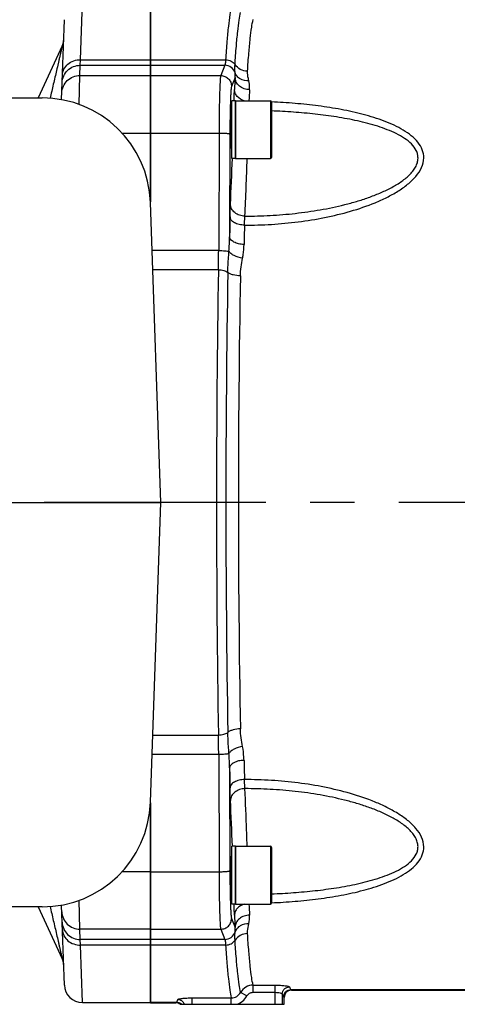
# Model space of a CAD drawing. Header units: millimetres. Extents: x 0 to 1189, y 0 to 841.
# Tile 49 of 68: x 575 to 623, y 634 to 743. Entities that reach past the tile are written whole.
import ezdxf

# ---------------------------------------------------------------- set-up
doc = ezdxf.new("R2010")
doc.units = ezdxf.units.MM
doc.header["$LTSCALE"] = 65.395
doc.linetypes.add('CENTER', pattern=[0.6, 0.375, -0.075, 0.075, -0.075])
doc.layers.get('0').update_dxf_attribs({"linetype": 'CONTINUOUS'})
doc.layers.add('3_ALL_AXES', color=7, linetype='CONTINUOUS')
doc.layers.add('LAY0001', color=7, linetype='CONTINUOUS')

msp = doc.modelspace()

# ---------------------------------------------------------------- linework, layer by layer
at = {"color": 9, "linetype": 'Continuous'}
for p, q in [((581.725, 738.827), (581.94, 745.187)), ((581.696, 738.205), (581.725, 738.827)), ((589.474, 738.827), (597.792, 738.827)), ((581.656, 737.066), (581.696, 738.205)), ((589.474, 738.205), (597.703, 738.205)), ((597.703, 738.205), (597.248, 737.066)), ((581.576, 733.866), (581.656, 737.066)), ((589.494, 737.066), (597.248, 737.066)), ((598.842, 736.861), (598.447, 735.87)), ((602.754, 734.282), (602.754, 727.882)), ((589.494, 730.702), (597.064, 730.702)), ((597.064, 730.702), (597.024, 717.678)), ((598.263, 730.598), (598.228, 719.21)), ((597.024, 717.678), (589.664, 717.678)), ((596.997, 715.561), (589.738, 715.561)), ((589.738, 664.014), (596.997, 664.014)), ((589.664, 661.896), (597.024, 661.896)), ((597.024, 661.896), (597.064, 648.872)), ((598.228, 660.365), (598.263, 648.977)), ((602.754, 651.692), (602.754, 645.292)), ((589.494, 648.872), (597.064, 648.872)), ((581.656, 642.509), (581.576, 645.709)), ((598.447, 643.704), (598.842, 642.714)), ((581.696, 641.369), (581.656, 642.509)), ((589.494, 642.509), (597.248, 642.509)), ((597.248, 642.509), (597.703, 641.369)), ((581.725, 640.748), (581.696, 641.369)), ((597.703, 641.369), (589.474, 641.369)), ((581.94, 634.387), (581.725, 640.748)), ((597.792, 640.748), (589.474, 640.748)), ((600.837, 636.309), (603.264, 636.309)), ((600.837, 635.517), (600.837, 636.309)), ((603.264, 634.187), (603.264, 636.309)), ((594.084, 634.896), (598.417, 634.896)), ((594.084, 634.187), (594.084, 634.896)), ((598.417, 634.187), (598.417, 634.896)), ((600.145, 635.113), (599.453, 635.506)), ((600.837, 635.517), (603.264, 635.517)), ((604.063, 635.323), (604.063, 634.187)), ((604.208, 635.021), (604.274, 634.955)), ((605.007, 635.82), (679.94, 635.82)), ((605.007, 635.82), (605.073, 635.754)), ((589.474, 634.421), (592.342, 634.421)), ((592.274, 634.353), (592.342, 634.421))]:
    msp.add_line(p, q, dxfattribs=at)
at = {"color": 7, "linetype": 'Continuous'}
for p, q in [((589.474, 737.298), (589.474, 745.221)), ((579.631, 734.394), (579.941, 743.257)), ((579.712, 740.352), (577.024, 734.587)), ((589.494, 737.298), (589.474, 737.298)), ((589.494, 728.046), (589.494, 737.298)), ((546.855, 734.587), (577.485, 734.587)), ((598.874, 734.282), (598.874, 727.882)), ((598.874, 734.282), (602.754, 734.282)), ((602.874, 734.162), (602.874, 728.002)), ((589.494, 733.082), (589.474, 733.082)), ((598.474, 733.082), (598.409, 733.082)), ((598.474, 729.082), (598.409, 729.082)), ((589.474, 723.083), (589.474, 728.046)), ((589.494, 728.046), (589.474, 728.046)), ((598.874, 727.882), (602.754, 727.882)), ((590.638, 689.787), (589.478, 723.006)), ((458.274, 689.787), (590.638, 689.787)), ((589.478, 656.568), (590.638, 689.787)), ((589.474, 651.529), (589.474, 656.492)), ((589.494, 651.529), (589.474, 651.529)), ((589.494, 642.276), (589.494, 651.529)), ((598.874, 651.692), (602.754, 651.692)), ((598.874, 651.692), (598.874, 645.292)), ((602.874, 651.572), (602.874, 645.412)), ((598.474, 650.492), (598.409, 650.492)), ((589.494, 646.492), (589.474, 646.492)), ((598.474, 646.492), (598.409, 646.492)), ((577.485, 644.987), (546.855, 644.987)), ((577.024, 644.987), (579.712, 639.223)), ((579.941, 636.317), (579.631, 645.181)), ((598.874, 645.292), (602.754, 645.292)), ((589.494, 642.276), (589.474, 642.276)), ((589.474, 634.353), (589.474, 642.276)), ((604.274, 634.187), (604.274, 634.955)), ((605.073, 635.754), (679.874, 635.754)), ((589.474, 634.353), (592.274, 634.353)), ((592.762, 634.187), (604.274, 634.187))]:
    msp.add_line(p, q, dxfattribs=at)
for centre, radius, start, end in [((578.262, 741.028), 1.6, 335, 357.76404), ((577.485, 722.587), 12, 2, 90), ((602.754, 734.162), 0.12, 0, 90), ((587.847, 732.829), 1.739, 18.75001, 20.70203), ((587.735, 733.033), 1.853, 339.75525, 341.62584), ((602.754, 728.002), 0.12, 270, 360), ((577.485, 656.987), 12, 270, 358), ((602.754, 651.572), 0.12, 0, 90), ((587.735, 646.542), 1.853, 18.37416, 20.24475), ((587.847, 646.746), 1.739, 339.29797, 341.24999), ((602.754, 645.412), 0.12, 270, 360), ((578.262, 638.546), 1.6, 2.23761, 25), ((581.94, 636.387), 2, 182, 270)]:
    msp.add_arc(centre, radius, start, end, dxfattribs=at)
at = {"color": 9, "linetype": 'Continuous'}
for centre, radius, start, end in [((597.699, 737.002), 1.203, 17.80378, 89.84365), ((869.561, 721.855), 271.134, 176.82731, 177.11068), ((854.477, 721.004), 254.449, 176.73282, 177.00873), ((269.393, 739.08), 329.336, 357.16776, 358.05074), ((235.201, 739.113), 365.151, 357.23475, 358.23708), ((1535.323, 698.809), 937.317, 178.618759, 178.752873), ((1483.156, 698.563), 883.55, 178.577759, 178.715942), ((572.075, 719.508), 26.155, 355.82392, 359.34596), ((478.454, 718.096), 118.57, 358.77512, 359.79829), ((2125.376, 689.787), 1528.595, 179.033889, 180.966111), ((2092.65, 689.787), 1494.831, 179.023338, 180.976662), ((2049.687, 689.787), 1450.482, 179.008925, 180.991075), ((485.225, 661.563), 111.799, 0.17072, 1.25587), ((572.075, 660.066), 26.155, 0.65401, 4.17611), ((1472.074, 680.748), 872.466, 181.283082, 181.423021), ((1520.942, 680.435), 922.932, 181.246082, 181.382286), ((233.701, 639.004), 365.058, 1.99265, 2.78903), ((846.338, 658.125), 246.298, 182.98664, 183.27168), ((860.752, 657.254), 262.313, 182.88455, 183.17746), ((596.848, 643.858), 3.6, 347.96815, 3.34758), ((597.699, 642.573), 1.203, 270.15635, 342.19622), ((600.84, 634.709), 1.6, 90.13479, 150.13053), ((598.413, 636.094), 1.991, 286.76734, 330.49207), ((592.34, 633.62), 0.801, 45.0728, 89.92075)]:
    msp.add_arc(centre, radius, start, end, dxfattribs=at)
at = {"color": 7, "linetype": 'Continuous'}
for centre, major_axis, start_param, end_param in [((605.074, 634.954), (0.566, -0.566), 2.3568035, 3.9263818), ((592.273, 633.553), (0.566, 0.566), 0.1286239, 0.7847892)]:
    msp.add_ellipse(centre, major_axis=major_axis, ratio=0.9987828, start_param=start_param, end_param=end_param, dxfattribs=at)
at = {"color": 9, "linetype": 'Continuous'}
for points, knots in [([(598.417, 744.678), (598.346, 744.396), (598.227, 743.687), (598.075, 742.42), (597.925, 740.755), (597.837, 739.512), (597.792, 738.827)], [0, 0, 0, 0, 0.1484832, 0.3655734, 0.6500659, 1, 1, 1, 1]), ([(598.831, 738.281), (598.875, 738.957), (598.964, 740.184), (599.112, 741.829), (599.264, 743.084), (599.383, 743.787), (599.453, 744.069)], [0, 0, 0, 0, 0.3490502, 0.6332361, 0.8506184, 1, 1, 1, 1]), ([(600.216, 737.554), (600.26, 738.22), (600.348, 739.429), (600.497, 741.052), (600.648, 742.291), (600.767, 742.987), (600.837, 743.265)], [0, 0, 0, 0, 0.348452, 0.6324312, 0.8500103, 1, 1, 1, 1]), ([(579.712, 740.352), (579.71, 740.347), (579.706, 740.327), (579.696, 740.29), (579.683, 740.235), (579.661, 740.144), (579.632, 740.017), (579.579, 739.796), (579.511, 739.504), (579.427, 739.143), (579.341, 738.773), (579.224, 738.271), (579.076, 737.638), (578.899, 736.872), (578.66, 735.843), (578.48, 735.069), (578.361, 734.552)], [0, 0, 0, 0, 0.002928, 0.0098847, 0.0195793, 0.031033, 0.0570373, 0.0853894, 0.1455853, 0.2081874, 0.2720862, 0.3367929, 0.4677072, 0.5998593, 0.7327779, 1, 1, 1, 1]), ([(579.727, 737.126), (579.735, 737.353), (579.856, 737.816), (580.312, 738.381), (580.967, 738.748), (581.472, 738.829), (581.725, 738.827)], [0, 0, 0, 0, 0.2360147, 0.48033, 0.7360925, 1, 1, 1, 1]), ([(597.792, 738.827), (597.786, 738.749), (597.774, 738.61), (597.753, 738.428), (597.731, 738.298), (597.714, 738.229), (597.703, 738.205)], [0, 0, 0, 0, 0.3726256, 0.6648031, 0.8741456, 1, 1, 1, 1]), ([(597.792, 738.827), (597.998, 738.824), (598.406, 738.725), (598.724, 738.446), (598.831, 738.281)], [0, 0, 0, 0, 0.5114867, 1, 1, 1, 1]), ([(579.697, 736.283), (579.706, 736.536), (579.824, 737.045), (580.273, 737.682), (580.928, 738.106), (581.442, 738.205), (581.696, 738.205)], [0, 0, 0, 0, 0.2495682, 0.4993857, 0.7495605, 1, 1, 1, 1]), ([(598.845, 737.37), (598.833, 737.5), (598.81, 737.804), (598.82, 738.108), (598.831, 738.281)], [0, 0, 0, 0, 0.4313877, 1, 1, 1, 1]), ([(600.216, 737.554), (599.941, 737.558), (599.398, 737.688), (598.974, 738.06), (598.831, 738.281)], [0, 0, 0, 0, 0.5115776, 1, 1, 1, 1]), ([(598.842, 736.861), (598.847, 736.904), (598.861, 737.073), (598.858, 737.244), (598.845, 737.37)], [0, 0, 0, 0, 0.2558239, 1, 1, 1, 1]), ([(600.368, 736.467), (600.044, 736.45), (599.54, 736.558), (599.051, 736.963), (598.894, 737.23), (598.845, 737.37)], [0, 0, 0, 0, 0.5186997, 0.7641269, 1, 1, 1, 1]), ([(600.368, 736.467), (600.349, 736.56), (600.266, 736.915), (600.198, 737.283), (600.216, 737.554)], [0, 0, 0, 0, 0.2596833, 1, 1, 1, 1]), ([(579.657, 735.143), (579.666, 735.396), (579.784, 735.905), (580.233, 736.543), (580.888, 736.967), (581.402, 737.066), (581.656, 737.066)], [0, 0, 0, 0, 0.2495682, 0.4993857, 0.7495605, 1, 1, 1, 1]), ([(597.248, 737.066), (597.239, 737.04), (597.227, 736.969), (597.21, 736.837), (597.194, 736.654), (597.171, 736.312), (597.145, 735.769), (597.119, 734.992), (597.097, 734.067), (597.074, 732.621), (597.066, 731.485), (597.064, 730.702)], [0, 0, 0, 0, 0.0128095, 0.0337314, 0.0626743, 0.0994436, 0.1953271, 0.3185228, 0.4653121, 0.6312501, 1, 1, 1, 1]), ([(597.248, 737.066), (597.403, 737.065), (597.718, 737.002), (598.116, 736.736), (598.383, 736.34), (598.447, 736.026), (598.447, 735.87)], [0, 0, 0, 0, 0.2502652, 0.5005216, 0.7504727, 1, 1, 1, 1]), ([(600.441, 735.506), (600.236, 735.509), (599.831, 735.582), (599.307, 735.876), (598.942, 736.32), (598.846, 736.684), (598.842, 736.861)], [0, 0, 0, 0, 0.2678629, 0.5264436, 0.7696714, 1, 1, 1, 1]), ([(600.441, 735.506), (600.446, 735.588), (600.454, 735.909), (600.419, 736.232), (600.368, 736.467)], [0, 0, 0, 0, 0.2545826, 1, 1, 1, 1]), ([(598.447, 735.87), (598.439, 735.849), (598.426, 735.79), (598.409, 735.681), (598.393, 735.529), (598.37, 735.246), (598.345, 734.796), (598.319, 734.153), (598.297, 733.386), (598.273, 732.187), (598.265, 731.247), (598.263, 730.598)], [0, 0, 0, 0, 0.0129365, 0.0339261, 0.0629076, 0.099697, 0.1955839, 0.318752, 0.4654951, 0.6313766, 1, 1, 1, 1]), ([(598.726, 734.283), (598.729, 734.398), (598.741, 734.812), (598.756, 735.225), (598.771, 735.522)], [0, 0, 0, 0, 0.2804975, 1, 1, 1, 1]), ([(599.863, 734.282), (599.569, 734.367), (599.154, 734.609), (598.835, 735.108), (598.775, 735.386), (598.771, 735.522)], [0, 0, 0, 0, 0.5243747, 0.7675939, 1, 1, 1, 1]), ([(619.729, 727.946), (619.732, 728.253), (619.609, 728.887), (619.09, 729.723), (618.346, 730.44), (617.446, 731.054), (616.438, 731.581), (614.973, 732.195), (613.016, 732.798), (610.568, 733.335), (608.043, 733.727), (605.471, 733.997), (603.741, 734.105), (602.873, 734.143)], [0, 0, 0, 0, 0.0483925, 0.0988664, 0.1528465, 0.2101377, 0.2700781, 0.3320495, 0.4602576, 0.592335, 0.7268612, 0.8629534, 1, 1, 1, 1]), ([(619.088, 727.913), (619.09, 728.056), (619.058, 728.346), (618.854, 728.907), (618.367, 729.536), (617.588, 730.144), (616.676, 730.656), (615.677, 731.088), (614.62, 731.458), (613.521, 731.775), (612.009, 732.14), (610.069, 732.5), (607.699, 732.814), (605.295, 733.032), (603.683, 733.121), (602.874, 733.152)], [0, 0, 0, 0, 0.0239249, 0.0481547, 0.0991064, 0.1542373, 0.2127005, 0.2735572, 0.3361295, 0.3999628, 0.4647496, 0.5963652, 0.7298647, 0.8645643, 1, 1, 1, 1]), ([(597.064, 730.702), (597.213, 730.702), (597.432, 730.698), (597.709, 730.685), (597.888, 730.672), (598.034, 730.657), (598.149, 730.641), (598.218, 730.624), (598.258, 730.609), (598.263, 730.598)], [0, 0, 0, 0, 0.3713615, 0.5400854, 0.6891579, 0.8132188, 0.9079099, 0.9702358, 1, 1, 1, 1]), ([(599.877, 720.493), (600.872, 720.493), (602.86, 720.554), (605.824, 720.832), (608.749, 721.304), (611.604, 721.99), (613.897, 722.77), (615.631, 723.551), (616.843, 724.218), (617.94, 724.981), (618.865, 725.85), (619.536, 726.833), (619.725, 727.586), (619.729, 727.946)], [0, 0, 0, 0, 0.1330034, 0.2657449, 0.3978974, 0.5289475, 0.6579524, 0.7211748, 0.7830014, 0.8427579, 0.8994396, 0.9518787, 1, 1, 1, 1]), ([(599.927, 721.496), (600.859, 721.497), (602.724, 721.549), (605.508, 721.778), (608.264, 722.167), (610.526, 722.639), (612.297, 723.122), (613.593, 723.541), (614.849, 724.025), (616.047, 724.586), (617.154, 725.234), (617.974, 725.873), (618.51, 726.455), (618.824, 726.915), (619.033, 727.403), (619.086, 727.746), (619.088, 727.913)], [0, 0, 0, 0, 0.1317354, 0.2632835, 0.3944128, 0.5247532, 0.5894475, 0.6536414, 0.7171121, 0.7794972, 0.8401803, 0.8980815, 0.9255287, 0.9516599, 0.976394, 1, 1, 1, 1]), ([(598.278, 721.403), (598.282, 721.535), (598.294, 722.003), (598.31, 722.472), (598.327, 722.807)], [0, 0, 0, 0, 0.2821543, 1, 1, 1, 1]), ([(599.927, 721.496), (599.722, 721.5), (599.319, 721.569), (598.796, 721.853), (598.429, 722.281), (598.331, 722.636), (598.327, 722.807)], [0, 0, 0, 0, 0.2713234, 0.5315499, 0.7734807, 1, 1, 1, 1]), ([(599.877, 720.493), (599.675, 720.497), (599.289, 720.544), (598.846, 720.706), (598.565, 720.895), (598.37, 721.089), (598.285, 721.281), (598.278, 721.403)], [0, 0, 0, 0, 0.3058902, 0.5835534, 0.7054219, 0.814472, 1, 1, 1, 1]), ([(599.877, 720.493), (599.881, 720.588), (599.893, 720.922), (599.91, 721.257), (599.927, 721.496)], [0, 0, 0, 0, 0.2820981, 1, 1, 1, 1]), ([(599.827, 718.363), (599.625, 718.366), (599.241, 718.41), (598.798, 718.56), (598.517, 718.736), (598.323, 718.915), (598.235, 719.095), (598.228, 719.21)], [0, 0, 0, 0, 0.3118241, 0.5927491, 0.7144687, 0.8219034, 1, 1, 1, 1]), ([(599.676, 716.842), (599.698, 716.969), (599.776, 717.473), (599.819, 717.982), (599.827, 718.363)], [0, 0, 0, 0, 0.2523136, 1, 1, 1, 1]), ([(597.024, 717.678), (597.257, 717.677), (597.579, 717.67), (597.958, 717.638), (598.104, 717.618), (598.16, 717.604)], [0, 0, 0, 0, 0.6134706, 0.8466802, 1, 1, 1, 1]), ([(598.037, 715.267), (598.04, 715.455), (598.063, 716.235), (598.121, 717.013), (598.16, 717.604)], [0, 0, 0, 0, 0.2415108, 1, 1, 1, 1]), ([(599.676, 716.842), (599.35, 716.883), (598.888, 717.01), (598.391, 717.315), (598.215, 717.505), (598.16, 717.604)], [0, 0, 0, 0, 0.5651254, 0.8054493, 1, 1, 1, 1]), ([(599.422, 714.876), (599.428, 715.208), (599.494, 715.868), (599.619, 716.518), (599.676, 716.842)], [0, 0, 0, 0, 0.5021184, 1, 1, 1, 1]), ([(596.997, 715.561), (597.199, 715.558), (597.562, 715.512), (597.911, 715.37), (598.037, 715.267)], [0, 0, 0, 0, 0.5542706, 1, 1, 1, 1]), ([(599.422, 714.876), (599.153, 714.88), (598.763, 714.928), (598.303, 715.092), (598.114, 715.204), (598.037, 715.267)], [0, 0, 0, 0, 0.5531199, 0.7951419, 1, 1, 1, 1]), ([(596.997, 664.014), (597.199, 664.016), (597.562, 664.062), (597.911, 664.205), (598.037, 664.308)], [0, 0, 0, 0, 0.5542706, 1, 1, 1, 1]), ([(599.422, 664.699), (599.153, 664.695), (598.763, 664.647), (598.303, 664.483), (598.114, 664.371), (598.037, 664.308)], [0, 0, 0, 0, 0.5531199, 0.7951419, 1, 1, 1, 1]), ([(598.16, 661.971), (598.147, 662.171), (598.092, 662.949), (598.047, 663.728), (598.037, 664.308)], [0, 0, 0, 0, 0.2573171, 1, 1, 1, 1]), ([(599.676, 662.732), (599.619, 663.057), (599.494, 663.706), (599.428, 664.367), (599.422, 664.699)], [0, 0, 0, 0, 0.4978594, 1, 1, 1, 1]), ([(599.676, 662.732), (599.35, 662.691), (598.888, 662.565), (598.391, 662.259), (598.215, 662.07), (598.16, 661.971)], [0, 0, 0, 0, 0.5651253, 0.8054491, 1, 1, 1, 1]), ([(599.827, 661.211), (599.824, 661.338), (599.803, 661.847), (599.741, 662.355), (599.676, 662.732)], [0, 0, 0, 0, 0.247912, 1, 1, 1, 1]), ([(597.024, 661.896), (597.257, 661.897), (597.579, 661.904), (597.958, 661.936), (598.104, 661.956), (598.16, 661.971)], [0, 0, 0, 0, 0.6134706, 0.8466802, 1, 1, 1, 1]), ([(599.827, 661.211), (599.625, 661.208), (599.241, 661.164), (598.798, 661.015), (598.517, 660.838), (598.323, 660.66), (598.235, 660.48), (598.228, 660.365)], [0, 0, 0, 0, 0.3118241, 0.5927491, 0.7144687, 0.8219034, 1, 1, 1, 1]), ([(599.877, 659.081), (599.675, 659.078), (599.289, 659.031), (598.846, 658.869), (598.565, 658.68), (598.37, 658.485), (598.285, 658.294), (598.278, 658.171)], [0, 0, 0, 0, 0.3058902, 0.5835534, 0.7054218, 0.8144719, 1, 1, 1, 1]), ([(619.729, 651.636), (619.724, 651.996), (619.532, 652.749), (618.86, 653.73), (617.934, 654.599), (616.837, 655.36), (615.624, 656.027), (613.891, 656.807), (611.598, 657.586), (608.745, 658.271), (605.821, 658.743), (602.858, 659.02), (600.871, 659.081), (599.877, 659.081)], [0, 0, 0, 0, 0.0481389, 0.1006048, 0.1573059, 0.2170726, 0.2789036, 0.3421252, 0.4711166, 0.6021513, 0.7342892, 0.8670154, 1, 1, 1, 1]), ([(599.927, 658.078), (599.922, 658.15), (599.9, 658.484), (599.886, 658.819), (599.877, 659.081)], [0, 0, 0, 0, 0.2159552, 1, 1, 1, 1]), ([(598.327, 656.767), (598.322, 656.868), (598.301, 657.336), (598.287, 657.804), (598.278, 658.171)], [0, 0, 0, 0, 0.215878, 1, 1, 1, 1]), ([(599.927, 658.078), (599.722, 658.075), (599.319, 658.005), (598.796, 657.722), (598.429, 657.293), (598.331, 656.938), (598.327, 656.767)], [0, 0, 0, 0, 0.2713234, 0.5315499, 0.7734807, 1, 1, 1, 1]), ([(600.179, 651.694), (600.161, 652.273), (600.089, 654.401), (600.003, 656.529), (599.927, 658.078)], [0, 0, 0, 0, 0.2718921, 1, 1, 1, 1]), ([(619.088, 651.668), (619.086, 651.835), (619.031, 652.178), (618.82, 652.665), (618.506, 653.125), (617.969, 653.707), (617.148, 654.345), (616.041, 654.992), (614.844, 655.551), (613.588, 656.035), (612.292, 656.454), (610.522, 656.936), (608.26, 657.408), (605.505, 657.797), (602.722, 658.026), (600.859, 658.077), (599.927, 658.078)], [0, 0, 0, 0, 0.0236141, 0.048363, 0.0745097, 0.1019701, 0.1598889, 0.2205802, 0.2829672, 0.3464346, 0.410622, 0.4753086, 0.6056342, 0.7367491, 0.8682823, 1, 1, 1, 1]), ([(602.873, 645.432), (603.742, 645.469), (605.472, 645.578), (608.046, 645.848), (610.572, 646.241), (613.021, 646.778), (614.979, 647.382), (616.444, 647.996), (617.452, 648.525), (618.352, 649.139), (619.095, 649.857), (619.612, 650.694), (619.733, 651.329), (619.729, 651.636)], [0, 0, 0, 0, 0.1370619, 0.2731698, 0.4077105, 0.539801, 0.6680156, 0.7299825, 0.7899129, 0.8471882, 0.9011479, 0.9516038, 1, 1, 1, 1]), ([(602.874, 646.422), (603.683, 646.454), (605.296, 646.543), (607.701, 646.761), (610.072, 647.075), (612.013, 647.435), (613.526, 647.801), (614.625, 648.118), (615.683, 648.488), (616.682, 648.922), (617.593, 649.434), (618.371, 650.043), (618.857, 650.673), (619.06, 651.235), (619.091, 651.525), (619.088, 651.668)], [0, 0, 0, 0, 0.1354503, 0.2701648, 0.4036784, 0.5353074, 0.6001001, 0.6639369, 0.7265074, 0.7873569, 0.845807, 0.9009167, 0.9518447, 0.97607, 1, 1, 1, 1]), ([(597.064, 648.872), (597.213, 648.873), (597.432, 648.877), (597.709, 648.89), (597.888, 648.902), (598.034, 648.917), (598.149, 648.934), (598.218, 648.951), (598.258, 648.966), (598.263, 648.977)], [0, 0, 0, 0, 0.3713615, 0.5400854, 0.6891579, 0.8132188, 0.9079099, 0.9702358, 1, 1, 1, 1]), ([(598.263, 648.977), (598.265, 648.328), (598.273, 647.387), (598.297, 646.189), (598.319, 645.422), (598.345, 644.779), (598.37, 644.329), (598.393, 644.045), (598.409, 643.893), (598.426, 643.784), (598.439, 643.725), (598.447, 643.704)], [0, 0, 0, 0, 0.3686242, 0.5345056, 0.6812487, 0.8044166, 0.9003034, 0.9370927, 0.966074, 0.9870636, 1, 1, 1, 1]), ([(597.064, 648.872), (597.066, 648.089), (597.074, 646.954), (597.097, 645.507), (597.119, 644.582), (597.145, 643.806), (597.171, 643.263), (597.194, 642.921), (597.21, 642.737), (597.227, 642.606), (597.239, 642.535), (597.248, 642.509)], [0, 0, 0, 0, 0.3687507, 0.5346887, 0.6814779, 0.8046734, 0.9005568, 0.937326, 0.9662688, 0.9871905, 1, 1, 1, 1]), ([(578.361, 645.022), (578.48, 644.505), (578.66, 643.732), (578.899, 642.702), (579.076, 641.937), (579.224, 641.303), (579.341, 640.801), (579.427, 640.432), (579.511, 640.071), (579.579, 639.779), (579.632, 639.557), (579.661, 639.43), (579.683, 639.339), (579.696, 639.285), (579.706, 639.248), (579.71, 639.228), (579.712, 639.223)], [0, 0, 0, 0, 0.2672293, 0.4001515, 0.532307, 0.6632238, 0.7279317, 0.7918312, 0.8544329, 0.9146259, 0.942976, 0.9689775, 0.9804269, 0.990117, 0.9970723, 1, 1, 1, 1]), ([(598.771, 644.053), (598.767, 644.143), (598.748, 644.556), (598.735, 644.969), (598.726, 645.292)], [0, 0, 0, 0, 0.2178995, 1, 1, 1, 1]), ([(599.863, 645.293), (599.569, 645.207), (599.154, 644.966), (598.835, 644.467), (598.775, 644.188), (598.771, 644.053)], [0, 0, 0, 0, 0.5243747, 0.7675938, 1, 1, 1, 1]), ([(579.657, 644.431), (579.666, 644.178), (579.784, 643.669), (580.233, 643.032), (580.888, 642.608), (581.402, 642.509), (581.656, 642.509)], [0, 0, 0, 0, 0.2495682, 0.4993856, 0.7495605, 1, 1, 1, 1]), ([(597.248, 642.509), (597.403, 642.509), (597.718, 642.572), (598.116, 642.838), (598.383, 643.235), (598.447, 643.549), (598.447, 643.704)], [0, 0, 0, 0, 0.2502652, 0.5005216, 0.7504727, 1, 1, 1, 1]), ([(600.441, 644.068), (600.236, 644.065), (599.831, 643.993), (599.307, 643.699), (598.942, 643.255), (598.846, 642.89), (598.842, 642.714)], [0, 0, 0, 0, 0.2678629, 0.5264436, 0.7696714, 1, 1, 1, 1]), ([(579.697, 643.292), (579.706, 643.039), (579.824, 642.53), (580.273, 641.892), (580.928, 641.468), (581.442, 641.369), (581.696, 641.369)], [0, 0, 0, 0, 0.2495682, 0.4993857, 0.7495605, 1, 1, 1, 1]), ([(579.727, 642.448), (579.735, 642.222), (579.856, 641.758), (580.312, 641.193), (580.967, 640.827), (581.472, 640.746), (581.725, 640.748)], [0, 0, 0, 0, 0.2360147, 0.48033, 0.7360925, 1, 1, 1, 1]), ([(598.845, 642.205), (598.849, 642.246), (598.862, 642.416), (598.857, 642.586), (598.842, 642.714)], [0, 0, 0, 0, 0.2452, 1, 1, 1, 1]), ([(600.368, 643.108), (600.044, 643.125), (599.54, 643.017), (599.051, 642.611), (598.894, 642.344), (598.845, 642.205)], [0, 0, 0, 0, 0.5186997, 0.7641269, 1, 1, 1, 1]), ([(600.216, 642.021), (600.21, 642.109), (600.214, 642.478), (600.31, 642.835), (600.368, 643.108)], [0, 0, 0, 0, 0.2406992, 1, 1, 1, 1]), ([(597.703, 641.369), (597.714, 641.346), (597.731, 641.276), (597.753, 641.147), (597.774, 640.965), (597.786, 640.826), (597.792, 640.748)], [0, 0, 0, 0, 0.125858, 0.3352054, 0.6273809, 1, 1, 1, 1]), ([(598.831, 641.294), (598.82, 641.466), (598.81, 641.771), (598.833, 642.074), (598.845, 642.205)], [0, 0, 0, 0, 0.5685929, 1, 1, 1, 1]), ([(600.216, 642.021), (599.941, 642.017), (599.398, 641.886), (598.974, 641.514), (598.831, 641.294)], [0, 0, 0, 0, 0.5115776, 1, 1, 1, 1]), ([(600.837, 636.309), (600.767, 636.588), (600.648, 637.284), (600.497, 638.523), (600.348, 640.146), (600.26, 641.355), (600.216, 642.021)], [0, 0, 0, 0, 0.149989, 0.3675678, 0.6515473, 1, 1, 1, 1]), ([(597.792, 640.748), (597.998, 640.751), (598.406, 640.849), (598.724, 641.128), (598.831, 641.294)], [0, 0, 0, 0, 0.5114867, 1, 1, 1, 1]), ([(597.792, 640.748), (597.837, 640.062), (597.925, 638.82), (598.075, 637.155), (598.227, 635.888), (598.346, 635.179), (598.417, 634.896)], [0, 0, 0, 0, 0.3499353, 0.6344276, 0.8515175, 1, 1, 1, 1]), ([(599.453, 635.506), (599.383, 635.787), (599.264, 636.491), (599.112, 637.746), (598.964, 639.391), (598.875, 640.617), (598.831, 641.294)], [0, 0, 0, 0, 0.149381, 0.366763, 0.6509492, 1, 1, 1, 1]), ([(603.264, 636.309), (603.463, 636.309), (603.753, 636.302), (604.123, 636.277), (604.36, 636.252), (604.557, 636.224), (604.71, 636.193), (604.805, 636.163), (604.857, 636.135), (604.863, 636.118)], [0, 0, 0, 0, 0.3677451, 0.5352683, 0.6837744, 0.807973, 0.9035023, 0.9674011, 1, 1, 1, 1]), ([(604.063, 635.323), (604.064, 635.426), (604.106, 635.635), (604.284, 635.899), (604.549, 636.076), (604.759, 636.118), (604.863, 636.118)], [0, 0, 0, 0, 0.2492317, 0.4990996, 0.7494942, 1, 1, 1, 1]), ([(604.863, 636.118), (604.883, 636.054), (604.921, 635.95), (604.976, 635.851), (605.007, 635.82)], [0, 0, 0, 0, 0.6038599, 1, 1, 1, 1]), ([(592.485, 634.71), (592.49, 634.726), (592.543, 634.754), (592.637, 634.783), (592.79, 634.813), (592.987, 634.841), (593.225, 634.864), (593.594, 634.889), (593.884, 634.896), (594.084, 634.896)], [0, 0, 0, 0, 0.0322775, 0.0960403, 0.1915296, 0.3157502, 0.4643276, 0.6319564, 1, 1, 1, 1]), ([(598.417, 634.896), (598.625, 634.896), (599.048, 635.009), (599.352, 635.325), (599.453, 635.506)], [0, 0, 0, 0, 0.5001433, 1, 1, 1, 1]), ([(600.145, 635.113), (600.214, 635.233), (600.417, 635.442), (600.698, 635.517), (600.837, 635.517)], [0, 0, 0, 0, 0.5000332, 1, 1, 1, 1]), ([(603.264, 635.517), (603.365, 635.517), (603.552, 635.508), (603.802, 635.465), (603.966, 635.414), (604.058, 635.355), (604.063, 635.323)], [0, 0, 0, 0, 0.3599511, 0.668011, 0.8859296, 1, 1, 1, 1]), ([(604.063, 635.323), (604.083, 635.258), (604.121, 635.153), (604.176, 635.052), (604.208, 635.021)], [0, 0, 0, 0, 0.6044617, 1, 1, 1, 1]), ([(604.208, 635.021), (604.208, 635.125), (604.25, 635.335), (604.428, 635.6), (604.693, 635.778), (604.903, 635.82), (605.007, 635.82)], [0, 0, 0, 0, 0.2499576, 0.5, 0.7500424, 1, 1, 1, 1]), ([(592.342, 634.421), (592.372, 634.451), (592.427, 634.547), (592.464, 634.648), (592.485, 634.71)], [0, 0, 0, 0, 0.3987155, 1, 1, 1, 1]), ([(593.235, 634.187), (593.179, 634.337), (592.971, 634.608), (592.644, 634.709), (592.485, 634.71)], [0, 0, 0, 0, 0.4994845, 1, 1, 1, 1])]:
    msp.add_open_spline(points, degree=3, knots=knots, dxfattribs=at)
at = {"layer": '3_ALL_AXES', "color": 7, "linetype": 'Continuous'}
for p, q in [((589.474, 745.162), (589.474, 723.083)), ((598.474, 727.882), (598.474, 734.282)), ((598.874, 734.282), (598.474, 734.282)), ((598.874, 727.882), (598.874, 734.282)), ((598.874, 727.882), (598.474, 727.882)), ((589.474, 656.492), (589.474, 634.413)), ((598.874, 651.692), (598.474, 651.692)), ((598.474, 645.292), (598.474, 651.692)), ((598.874, 645.292), (598.874, 651.692)), ((598.874, 645.292), (598.474, 645.292))]:
    msp.add_line(p, q, dxfattribs=at)
at = {"layer": '3_ALL_AXES', "color": 9, "linetype": 'Continuous'}
for p, q in [((581.725, 738.827), (589.474, 738.827)), ((581.696, 738.205), (589.474, 738.205)), ((581.656, 737.066), (589.474, 737.066)), ((586.322, 730.702), (589.474, 730.702)), ((589.474, 648.872), (586.322, 648.872)), ((589.474, 642.509), (581.656, 642.509)), ((589.474, 641.369), (581.696, 641.369)), ((589.474, 640.748), (581.725, 640.748))]:
    msp.add_line(p, q, dxfattribs=at)
at = {"layer": '3_ALL_AXES', "color": 2, "linetype": 'CENTER'}
msp.add_line((719.947, 689.787), (484.247, 689.787), dxfattribs=at)
at = {"layer": '3_ALL_AXES', "color": 7, "linetype": 'Continuous'}
for centre, start_param, end_param in [((598.432, 731.082), 5.9751818, 9.7327815), ((598.432, 648.492), 5.9751814, 9.7327819)]:
    msp.add_ellipse(centre, major_axis=(0, 2.1), ratio=0.0349208, start_param=start_param, end_param=end_param, dxfattribs=at)
at = {"layer": 'LAY0001', "color": 7, "linetype": 'Continuous'}
msp.add_line((581.94, 634.387), (589.474, 634.387), dxfattribs=at)

doc.saveas('drawing.dxf')
